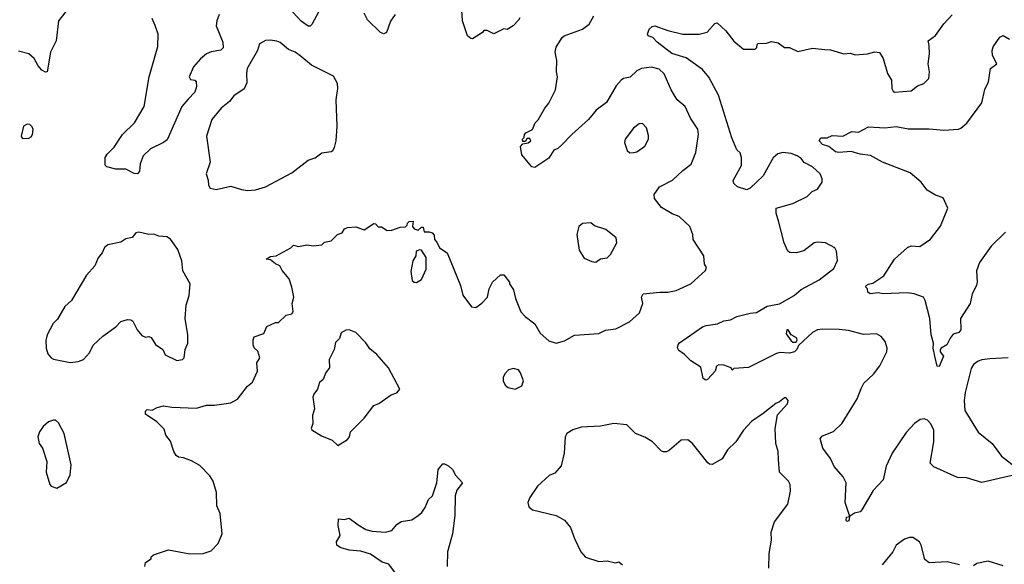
# Model space of a CAD drawing. Extents: x 1954683 to 2060285, y 904798 to 1016299.
# Tile 150 of 256: x 2020339 to 2026332, y 943699 to 947013. Entities that reach past the tile are written whole.
import ezdxf

# ---------------------------------------------------------------- set-up
doc = ezdxf.new("R2010")
doc.units = 0

msp = doc.modelspace()

# ---------------------------------------------------------------- linework, layer by layer
at = {"layer": '0CON10XD'}
for points in [[(2020638.6, 947085), (2020575.8, 947005), (2020561.4, 946885), (2020525.5, 946814.5), (2020505, 946696.2), (2020495, 946694.2), (2020474.3, 946705), (2020451.7, 946731.7), (2020426.9, 946776.9), (2020395, 946804.2), (2020331.2, 946821.2)], [(2022172, 947085), (2022117.1, 946982.9), (2022106.4, 946973.6), (2022095, 946973.5), (2022053, 947003), (2021949.5, 947115)], [(2023382.5, 947025), (2023375, 947010), (2023342.5, 946975), (2023306.4, 946953.6), (2023285, 946956.7), (2023225, 946927.5), (2023185, 946947.5), (2023165, 946946.7), (2023156.1, 946933.9), (2023095, 946896.7), (2023085, 946897.5), (2023064.1, 946914.1), (2023034, 947005), (2023027.5, 947105)], [(2021553.5, 947045), (2021538.2, 947005), (2021534.5, 946975), (2021575.5, 946875), (2021578.3, 946841.7), (2021562.8, 946827.2), (2021505, 946817.1), (2021475.3, 946804.7), (2021438.9, 946775), (2021396.9, 946725), (2021371.4, 946665), (2021379.2, 946649.2), (2021405, 946643.8), (2021413.8, 946635), (2021415.8, 946605.8), (2021405, 946571.2), (2021365, 946530), (2021326.4, 946485), (2021237.3, 946282.7), (2021215, 946265.6), (2021135, 946226.9), (2021090.6, 946185), (2021071.4, 946135), (2021068.6, 946091.4), (2021056.1, 946073.9), (2021035, 946076.7), (2020985, 946104), (2020925, 946104.2), (2020868.3, 946118.3), (2020858.3, 946128.3), (2020860, 946175), (2020871.2, 946195), (2020913, 946237), (2020965, 946314), (2021036.9, 946385), (2021095.6, 946485), (2021125.9, 946665), (2021180.2, 946849.8), (2021181.9, 946925), (2021163.6, 946976.4), (2021145, 947020)], [(2022005, 945640), (2022035, 945632.5), (2022087, 945643), (2022125, 945636.7), (2022177, 945643), (2022195, 945660), (2022235, 945667.5), (2022273.8, 945706.2), (2022302.5, 945715), (2022315, 945740), (2022335, 945747.5), (2022385, 945752.5), (2022435, 945733.3), (2022495, 945772.5), (2022505, 945770), (2022521.7, 945751.7), (2022541.7, 945751.7), (2022575, 945730), (2022605, 945732.5), (2022655, 945751.2), (2022687, 945753), (2022698.3, 945761.7), (2022700, 945775), (2022710, 945785), (2022735, 945787.5), (2022730, 945755), (2022740.7, 945740.7), (2022765, 945732.5), (2022785, 945750), (2022795, 945750), (2022801.7, 945721.7), (2022831.7, 945721.7), (2022850, 945715), (2022861.7, 945701.7), (2022863.3, 945675), (2022878.3, 945658.3), (2022893.3, 945625), (2022940, 945595), (2023021.2, 945395), (2023036.4, 945336.4), (2023090, 945265), (2023115, 945262.5), (2023153, 945287), (2023186.1, 945323.9), (2023196.7, 945375), (2023217.5, 945415), (2023265, 945460), (2023285, 945460), (2023320, 945415), (2023320, 945405), (2023345, 945370), (2023356.1, 945316.1), (2023390, 945235), (2023416.1, 945206.1), (2023475, 945162.5), (2023506.2, 945106.2), (2023559.3, 945059.3), (2023605, 945043.8), (2023655, 945058.8), (2023717, 945093), (2023865, 945104.3), (2023905, 945124.4), (2023968.3, 945131.7), (2024050, 945175), (2024111.3, 945228.7), (2024131.4, 945285), (2024123.1, 945325), (2024133.3, 945345), (2024235, 945355.6), (2024285, 945354.3), (2024335.5, 945364.5), (2024423.8, 945405), (2024514.1, 945485.9), (2024520, 945505), (2024508, 945525), (2024504, 945575), (2024438.8, 945675), (2024435.8, 945705), (2024418, 945755), (2024353.3, 945815), (2024310.9, 945830.9), (2024245, 945870), (2024202.5, 945925), (2024201.9, 945948.1), (2024234.3, 945995), (2024313, 946037), (2024374.7, 946095.3), (2024426.3, 946133.7), (2024454.6, 946205), (2024471.5, 946315), (2024467.2, 946347.2), (2024422.6, 946412.6), (2024390, 946485), (2024341.4, 946525), (2024305.3, 946585.3), (2024262.6, 946682.6), (2024232.5, 946712.5), (2024185, 946724.6), (2024123.5, 946716.5), (2024095, 946701.5), (2024055, 946663.5), (2024015, 946654.4), (2024000.8, 946645), (2023969.2, 946610.8), (2023910.2, 946509.8), (2023848.1, 946461.9), (2023800.8, 946405), (2023700, 946315), (2023639.5, 946250.5), (2023615, 946230), (2023590.7, 946219.3), (2023559.3, 946170.7), (2023475, 946112.5), (2023457, 946117), (2023395, 946190), (2023388.3, 946241.7), (2023401.7, 946258.3), (2023435, 946262.5), (2023450, 946275), (2023445, 946290), (2023425, 946290), (2023418.3, 946271.7), (2023401.7, 946271.7), (2023400, 946285), (2023410, 946295), (2023412.5, 946315), (2023420, 946325), (2023460, 946345), (2023477.5, 946385), (2023495, 946402.5), (2023536, 946475), (2023560, 946505), (2023600.8, 946585), (2023612, 946665), (2023606, 946695), (2023608.8, 946765), (2023598, 946815), (2023604.1, 946845.9), (2023640, 946905), (2023653.3, 946915), (2023765, 946954.4), (2023806, 946985), (2023833, 947037)], [(2022624.3, 947045), (2022597, 947003), (2022572.5, 946935), (2022555, 946927.5), (2022535, 946933.8), (2022455, 947011.2), (2022435, 947052.5)], [(2025461.9, 944768.1), (2025478.3, 944801.7), (2025536, 944855), (2025575, 944906.2), (2025618.3, 944991.7), (2025620, 945015), (2025608, 945055), (2025583.8, 945085), (2025555, 945101.4), (2025475, 945097.1), (2025385, 945121.5), (2025327.8, 945127.8), (2025225, 945130), (2025195, 945125.4), (2025165, 945108.8), (2025080.6, 945029.4), (2025068.6, 945005), (2025055, 944992.7), (2025025, 944984.7), (2024967, 944987), (2024945, 944982.2), (2024775, 944895.5), (2024685, 944890), (2024675, 944880), (2024670, 944895), (2024625, 944910.8), (2024595, 944912), (2024581.2, 944905), (2024572.5, 944875), (2024525.9, 944824.1), (2024515, 944820), (2024500, 944830), (2024485, 944897.5), (2024425, 944936.2), (2024386.7, 944975), (2024350.5, 945000.5), (2024343.8, 945016.2), (2024346.7, 945035), (2024355, 945046.7), (2024495.6, 945144.4), (2024517, 945153), (2024587, 945163), (2024625, 945180.8), (2024665, 945185.7), (2024705, 945205.8), (2024785, 945227.1), (2024825, 945230.4), (2024889.5, 945270.5), (2024965, 945283.8), (2025054.3, 945335), (2025095, 945370.5), (2025205, 945430), (2025295, 945498.8), (2025317.7, 945547.7), (2025312, 945605), (2025300, 945625), (2025245, 945655.8), (2025195, 945659.2), (2025175, 945654.2), (2025113, 945607), (2025065.7, 945594.3), (2025026.1, 945596.1), (2025013.8, 945605), (2024992, 945655), (2024959.3, 945780.7), (2024943.3, 945835), (2024944.1, 945865.9), (2025045, 945894.4), (2025133.2, 945936.8), (2025162.5, 945967.5), (2025195, 945982), (2025223.8, 946025), (2025224, 946045), (2025211.4, 946075), (2025165, 946117.5), (2025113.5, 946143.5), (2025095, 946168.6), (2025070.8, 946185), (2025035, 946199.2), (2024985, 946204.5), (2024954, 946196), (2024925, 946173.1), (2024865, 946062.5), (2024785, 945986.7), (2024765, 945976.7), (2024707.5, 945995), (2024686.4, 946016.4), (2024682, 946035), (2024732, 946125), (2024732, 946175), (2024723.6, 946203.6), (2024705, 946220), (2024674.5, 946294.5), (2024592.8, 946552.8), (2024533.5, 946663.5), (2024495, 946709.4), (2024395, 946780), (2024307.6, 946807.6), (2024220, 946875), (2024193.6, 946903.6), (2024163.6, 946913.6), (2024161.2, 946925), (2024170, 946955), (2024188.3, 946971.7), (2024205.6, 946975.6), (2024285, 946947.5), (2024375.5, 946925.5), (2024475, 946924.4), (2024523.2, 946936.8), (2024570.7, 946989.3), (2024585, 946993.3), (2024638, 946945), (2024685, 946881.2), (2024745, 946832.5), (2024816.4, 946833.6), (2024827, 946843), (2024828.3, 946861.7), (2024835, 946867.5), (2024885, 946870.8), (2024915, 946880), (2024955, 946872.5), (2024995, 946843.3), (2025025, 946843.3), (2025075, 946820), (2025165, 946840), (2025240.5, 946830.5), (2025275, 946830), (2025355, 946804.4), (2025395, 946808.6), (2025425, 946798.6), (2025500, 946805), (2025545, 946816.9), (2025572.2, 946812.2), (2025595.6, 946775.6), (2025621.2, 946685), (2025646, 946645), (2025648, 946595), (2025655, 946577.5), (2025665, 946571.2), (2025765, 946580), (2025805, 946610), (2025842.5, 946625), (2025872.5, 946655), (2025876.7, 946695), (2025870, 946745), (2025878, 946805), (2025876, 946855), (2025868, 946885), (2025914.2, 946915.8), (2025965, 946986.7), (2026015, 947042.5)], [(2026339.4, 945720.6), (2026251.9, 945635), (2026181.9, 945535), (2026164.2, 945485), (2026168, 945415), (2026163.9, 945396.1), (2026136.7, 945345), (2026123.8, 945285), (2026066, 945195), (2026068, 945125), (2026055, 945110), (2026021.3, 945098.7), (2026002, 945075), (2025982.9, 945035), (2025948.8, 945015), (2025942, 945005), (2025942.5, 944992.5), (2025962.9, 944965), (2025935, 944902.5), (2025923.8, 944903.8), (2025908.8, 944965), (2025898.6, 945015), (2025900.8, 945045), (2025888.1, 945095), (2025880, 945195), (2025851.2, 945305), (2025840, 945325), (2025784.2, 945344.2), (2025741.2, 945351.2), (2025595, 945344.5), (2025565, 945350.8), (2025515, 945344.4), (2025502, 945355), (2025500, 945375), (2025490, 945385), (2025492.5, 945395), (2025505, 945403.8), (2025531.2, 945408.8), (2025600, 945455), (2025663.3, 945555), (2025742.4, 945627.6), (2025765, 945637.5), (2025818.3, 945631.7), (2025883.2, 945676.8), (2025944.5, 945755.5), (2025988, 945865), (2025959.5, 945929.5), (2025914.1, 945944.1), (2025862.5, 945975), (2025826.7, 946025), (2025760.4, 946080.4), (2025590, 946145), (2025517.2, 946187.2), (2025455, 946194.6), (2025400.9, 946210.9), (2025325, 946204.7), (2025305, 946209.4), (2025265, 946241.2), (2025225, 946254.2), (2025206.2, 946275), (2025215, 946293.3), (2025253.3, 946293.3), (2025285, 946308), (2025350, 946305), (2025405, 946332.5), (2025445, 946327.5), (2025505, 946361.2), (2025605, 946355.6), (2025675, 946363.5), (2025748.2, 946348.2), (2025875, 946348.9), (2025965, 946341.4), (2026054.1, 946345.9), (2026068.3, 946351.7), (2026105, 946383.3), (2026195, 946507.5), (2026213, 946587), (2026236.2, 946635), (2026248.8, 946715), (2026286, 946745), (2026260.8, 946795), (2026258, 946825), (2026265, 946846.7), (2026305, 946906.2), (2026325, 946916), (2026365, 946894.2)], [(2021725, 945974.4), (2021775, 945977.1), (2021834.4, 945995.6), (2021995, 946080.8), (2022095, 946158.8), (2022137.8, 946172.2), (2022178, 946202), (2022235, 946210), (2022245, 946216.7), (2022255.8, 946235), (2022265.7, 946275), (2022270.8, 946365), (2022266.2, 946525), (2022276.2, 946595), (2022273.8, 946625), (2022248.3, 946668.3), (2022115, 946735.6), (2022045, 946795.6), (2022015, 946815.6), (2021975, 946830.8), (2021925, 946874.3), (2021905, 946882.9), (2021865, 946887.5), (2021835, 946886), (2021798.8, 946865), (2021786, 946825), (2021724.3, 946715), (2021718.9, 946685), (2021722.3, 946627.7), (2021705, 946591.4), (2021641.5, 946548.5), (2021615.4, 946514.6), (2021564.2, 946475), (2021508.6, 946405), (2021475.7, 946305), (2021498.1, 946145), (2021473.8, 946075), (2021486.4, 946036.4), (2021487.5, 946005), (2021498.3, 945988.3), (2021535, 945980), (2021625, 946000), (2021688.8, 945978.8), (2021725, 945974.4)], [(2020355, 946290), (2020395, 946292.5), (2020409.3, 946300.7), (2020417.5, 946315), (2020420, 946345), (2020415, 946360), (2020400, 946375), (2020385, 946376.7), (2020362.5, 946365), (2020347.5, 946305), (2020355, 946290)], [(2024053.6, 946203.6), (2024075, 946204), (2024095, 946208.8), (2024145, 946243.8), (2024165.8, 946285), (2024167.3, 946307.3), (2024154, 946355), (2024130.5, 946380.5), (2024110.5, 946379.5), (2024075, 946352.5), (2024023.8, 946285), (2024021.2, 946265), (2024036.4, 946216.4), (2024053.6, 946203.6)], [(2023845, 945537.5), (2023855, 945542.5), (2023875, 945556.7), (2023915, 945563.3), (2023935.8, 945584.2), (2023973.3, 945655), (2023970, 945685), (2023906.1, 945736.1), (2023838.3, 945758.3), (2023815, 945776.7), (2023765, 945772.5), (2023742.5, 945755), (2023730, 945705), (2023745, 945610), (2023775, 945562.5), (2023820.7, 945540.7), (2023845, 945537.5)], [(2020645, 944926.2), (2020695, 944932.5), (2020726.7, 944945), (2020764.1, 944985.9), (2020787, 945033), (2020845, 945088), (2020925, 945144), (2020955, 945176), (2020995, 945188.8), (2021015, 945186.2), (2021027.7, 945177.7), (2021053.8, 945125), (2021082.1, 945092.1), (2021105, 945080.8), (2021125, 945084.3), (2021138.7, 945078.7), (2021165, 945036.7), (2021210, 945005), (2021225, 944973.3), (2021295, 944938.8), (2021330, 944945), (2021340, 944955), (2021346.7, 945005), (2021362.5, 945045), (2021363.3, 945095), (2021346, 945195), (2021352.9, 945275), (2021371.4, 945335), (2021375.8, 945405), (2021331.4, 945485), (2021325.5, 945545.5), (2021302, 945615), (2021256.8, 945676.8), (2021235, 945691.2), (2021185.8, 945695.8), (2021155, 945708.6), (2021125, 945706), (2021065, 945720.8), (2021046.7, 945715), (2021022.5, 945687.5), (2020985, 945678.8), (2020955, 945658.8), (2020875, 945643.8), (2020855, 945626.7), (2020840, 945595), (2020815.8, 945564.2), (2020795.8, 945514.2), (2020745, 945457.5), (2020654.2, 945305), (2020613.2, 945266.8), (2020569.8, 945190.2), (2020542, 945165), (2020506.2, 945095), (2020498.3, 945061.7), (2020500, 945015), (2020509.2, 944979.2), (2020530, 944955), (2020545, 944946.2), (2020645, 944926.2)], [(2021100, 943685), (2021105, 943710), (2021138.3, 943731.7), (2021140, 943745), (2021153, 943757), (2021243.9, 943786.1), (2021375, 943762), (2021455, 943763.8), (2021505, 943780), (2021547.5, 943825), (2021571.2, 943885), (2021558.3, 944008.3), (2021538.8, 944055), (2021536.2, 944135), (2021516.2, 944205), (2021496.8, 944236.8), (2021435, 944300), (2021385, 944328), (2021335, 944346), (2021305, 944350), (2021290.5, 944360.5), (2021276.1, 944386.1), (2021257.7, 944447.7), (2021228.8, 944485), (2021218.3, 944521.7), (2021173.3, 944565), (2021105, 944612.5), (2021105, 944630), (2021115, 944640), (2021145, 944637.5), (2021175.9, 944654.1), (2021215, 944662.5), (2021265, 944654.3), (2021415, 944650), (2021475, 944668.1), (2021525, 944667.1), (2021625, 944680.8), (2021665, 944703.8), (2021725, 944783.3), (2021755, 944806.7), (2021786.7, 944875), (2021783.3, 944925), (2021800, 944955), (2021787.5, 944995), (2021766.4, 945016.4), (2021760, 945035), (2021760, 945065), (2021766.7, 945083.3), (2021825, 945102.5), (2021843.9, 945146.1), (2021895, 945170), (2021915, 945170), (2021960, 945215), (2021995, 945222.5), (2022003, 945237), (2021996.7, 945285), (2022006.7, 945325), (2021996.1, 945386.1), (2021978.8, 945435), (2021935.9, 945485.9), (2021922.5, 945515), (2021895, 945526.7), (2021865, 945552.5), (2021840, 945555), (2021865, 945572.5), (2021900, 945575), (2021990, 945625), (2022005, 945640)], [(2022755, 945413.3), (2022785, 945432.5), (2022812.5, 945495), (2022812.5, 945565), (2022785, 945610), (2022775, 945612.5), (2022752.5, 945605), (2022750, 945575), (2022732.5, 945545), (2022719.3, 945480.7), (2022727.5, 945425), (2022740, 945415), (2022755, 945413.3)], [(2022275, 944422.5), (2022335, 944457.5), (2022346.7, 944475), (2022352.5, 944505), (2022435, 944588), (2022494.1, 944665.9), (2022525, 944676.7), (2022599.3, 944730.7), (2022635, 944743.3), (2022652.5, 944765), (2022584.3, 944895), (2022512, 944975), (2022470, 945010), (2022445, 945046.7), (2022385, 945110), (2022345, 945126), (2022325, 945123.8), (2022295, 945106.7), (2022286.1, 945073.9), (2022261.7, 945048.3), (2022253.3, 945005), (2022223.3, 944945), (2022223.8, 944895), (2022203.2, 944866.8), (2022185.6, 944824.4), (2022164.2, 944805.8), (2022152, 944765), (2022130, 944735), (2022123.3, 944715), (2022133.3, 944645), (2022121.2, 944605), (2022123.6, 944556.4), (2022113.9, 944526.1), (2022116.4, 944516.4), (2022175, 944480), (2022240, 944455), (2022275, 944422.5)], [(2025045, 945049.7), (2025065, 945051.1), (2025070.8, 945065), (2025067.4, 945077.4), (2025034.3, 945094.3), (2025016.3, 945126.3), (2025007.9, 945125), (2025005, 945101.8), (2025035, 945058.2), (2025045, 945049.7)], [(2026355, 944955.8), (2026245, 944949.1), (2026196.2, 944943.8), (2026173.8, 944935), (2026145.4, 944914.6), (2026130, 944890), (2026093.8, 944745), (2026088, 944695), (2026092.2, 944635), (2026173.3, 944503.3), (2026258.1, 944435), (2026315, 944357.1), (2026415, 944280)], [(2023355, 944764), (2023395.9, 944784.1), (2023406.2, 944815), (2023388, 944865), (2023375, 944883.3), (2023345, 944891.2), (2023315, 944883.3), (2023291.2, 944858.8), (2023281.2, 944835), (2023281.2, 944815), (2023295, 944790), (2023313.3, 944775), (2023355, 944764)], [(2026406.7, 944245), (2026195, 944196), (2026102.5, 944225), (2026047.7, 944227.7), (2025903, 944293), (2025881.2, 944315), (2025904.2, 944445), (2025902.9, 944515), (2025885, 944553.8), (2025865, 944576), (2025845, 944584.2), (2025819.3, 944579.3), (2025786, 944555), (2025735, 944500), (2025650, 944375), (2025613.6, 944296.4), (2025595, 944213.3), (2025535, 944148), (2025465, 944030), (2025455, 944019.2), (2025420, 944010), (2025390, 943990), (2025387, 943963), (2025375, 943960), (2025370, 943965), (2025372.5, 943985), (2025390, 943990), (2025390, 943995), (2025364.4, 944074.4), (2025370, 944195), (2025350.7, 944230.7), (2025296.2, 944295), (2025275, 944343.3), (2025227.5, 944405), (2025212, 944465), (2025225, 944480), (2025293.2, 944506.8), (2025345, 944558), (2025437.1, 944705), (2025461.9, 944768.1)], [(2024900, 943675), (2024901.9, 943765), (2024915.6, 943845), (2024912.9, 943895), (2024933, 943957), (2025015.6, 944065), (2025030, 944145), (2025028.8, 944185), (2025018.8, 944205), (2024965, 944260), (2024957.1, 944337.1), (2024955.5, 944385), (2024941.8, 944435), (2024937.9, 944525), (2024951.4, 944608.6), (2025013.3, 944675), (2025017.5, 944695), (2025005, 944712.5), (2024995, 944712.5), (2024965, 944686.7), (2024941.7, 944678.3), (2024864.3, 944615.7), (2024792.6, 944567.4), (2024744, 944515), (2024698, 944445), (2024648, 944395), (2024615, 944341.2), (2024555, 944306), (2024538.3, 944308.3), (2024527.3, 944317.3), (2024435, 944433.3), (2024405, 944456.2), (2024365, 944453.8), (2024295, 944393.3), (2024276.4, 944383.6), (2024257, 944383), (2024245, 944386.7), (2024190, 944445), (2024145, 944472), (2024086.7, 944495), (2024035, 944546.7), (2023955, 944556.7), (2023875, 944540), (2023757, 944533), (2023705, 944517.5), (2023670, 944495), (2023658.8, 944475), (2023653.8, 944375), (2023635, 944297.5), (2023595.8, 944254.2), (2023561.2, 944238.8), (2023491.2, 944175), (2023443.8, 944105), (2023431.2, 944075), (2023437.7, 944047.7), (2023460.5, 944030.5), (2023605, 943996.7), (2023655, 943966.7), (2023692.7, 943922.7), (2023715.6, 943855.6), (2023754, 943775), (2023782.4, 943742.4), (2023865, 943715.8), (2023915, 943720), (2023965, 943708.8), (2023985, 943713.3), (2024008.8, 943695)], [(2020565, 944163.3), (2020624.1, 944195.9), (2020646.1, 944243.9), (2020651.2, 944305), (2020608.8, 944495), (2020575, 944560), (2020555.9, 944575.9), (2020545, 944576.2), (2020515, 944566.7), (2020482.3, 944537.7), (2020460, 944505), (2020450, 944475), (2020456.7, 944435), (2020476.7, 944405), (2020504.1, 944324.1), (2020500.5, 944260.5), (2020522.5, 944185), (2020530, 944175), (2020565, 944163.3)], [(2022625.6, 943645), (2022585, 943700), (2022545, 943712.2), (2022475, 943760), (2022415, 943779.4), (2022345, 943785.7), (2022290.3, 943800.3), (2022270, 943815), (2022268, 943835), (2022290, 943875), (2022276.7, 943935), (2022280, 943975), (2022315, 943972.5), (2022345, 943980), (2022398.3, 943938.3), (2022445, 943911.4), (2022485, 943900), (2022565, 943894.4), (2022605, 943904), (2022635, 943941.2), (2022660.5, 943959.5), (2022725, 943970), (2022764.3, 943995.7), (2022785.9, 944014.1), (2022807.5, 944045), (2022827, 944093), (2022852.5, 944115), (2022878.8, 944195), (2022887, 944273), (2022893.9, 944286.1), (2022915, 944310), (2022925, 944310), (2022948.3, 944298.3), (2022972.5, 944275), (2022991.7, 944241.7), (2023033.3, 944195), (2023000.3, 944149.7), (2022990, 944115), (2022986.7, 943995), (2022973.1, 943885), (2022944, 943775), (2022940, 943685)], [(2026060, 943695), (2025985, 943714), (2025875, 943708), (2025848, 943728), (2025827.1, 943815), (2025816.6, 943836.6), (2025775, 943861.2), (2025755, 943862), (2025725, 943852.5), (2025674.6, 943815.4), (2025653.1, 943775), (2025589.5, 943695)], [(2026325, 943690), (2026235, 943718.6), (2026166.1, 943703.9), (2026145, 943690)]]:
    msp.add_lwpolyline(points, dxfattribs=at)

doc.saveas('drawing.dxf')
